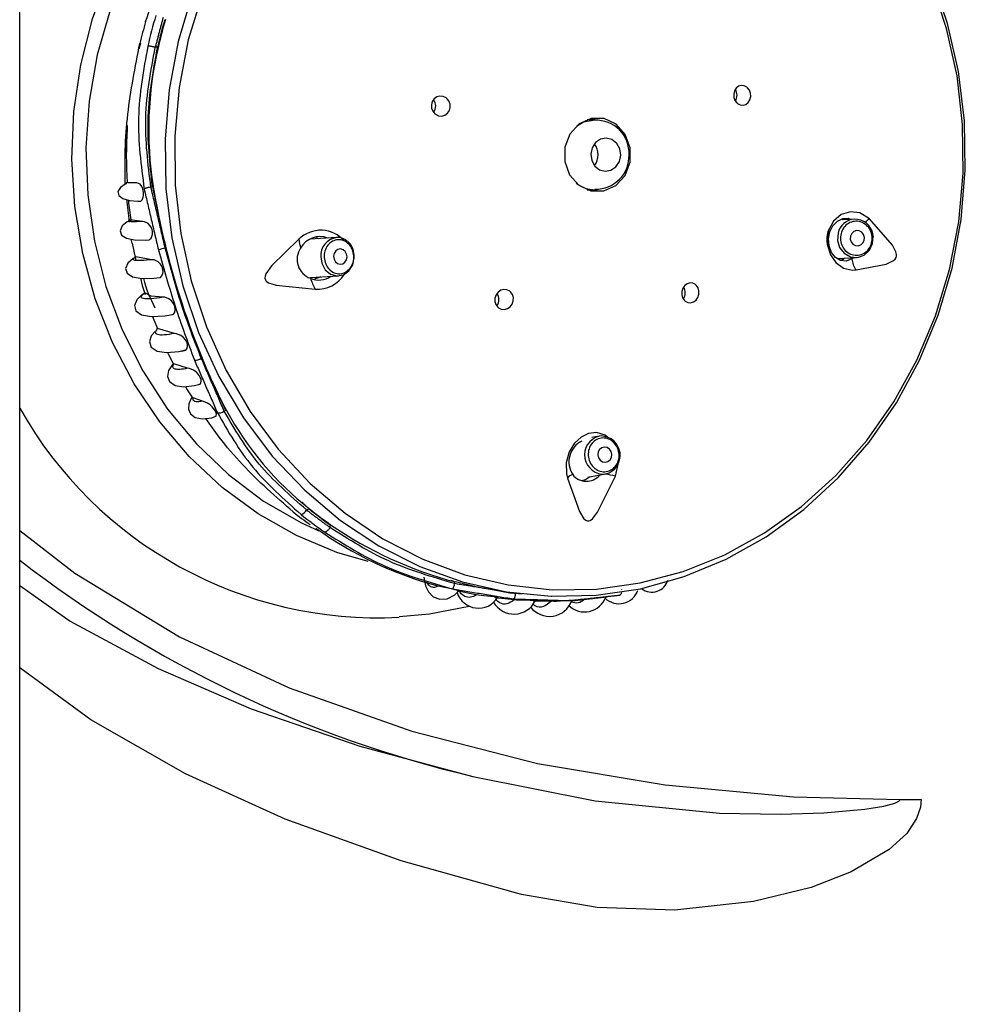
# Model space of a CAD drawing. Header units: millimetres. Extents: x 3811.49 to 3812.61, y 4795.07 to 4797.37.
# Tile 32 of 58: x 3811.7637 to 3811.8253, y 4796.3362 to 4796.4003. Entities that reach past the tile are written whole.
import ezdxf

# ---------------------------------------------------------------- set-up
doc = ezdxf.new("R2010")
doc.units = ezdxf.units.MM
doc.layers.add('SANINDUSA', color=3, linetype='Continuous')

msp = doc.modelspace()

# ---------------------------------------------------------------- linework, layer by layer
at = {"layer": 'SANINDUSA'}
for p, q in [((3811.76367109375, 4795.308547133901), (3811.76367109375, 4797.214547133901)), ((3811.771537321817, 4796.398811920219), (3811.771442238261, 4796.398431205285)), ((3811.772669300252, 4796.398609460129), (3811.772504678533, 4796.398543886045)), ((3811.800984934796, 4796.393916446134), (3811.801067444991, 4796.393900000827)), ((3811.77066732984, 4796.393441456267), (3811.770591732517, 4796.391546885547)), ((3811.801151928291, 4796.393826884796), (3811.800651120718, 4796.393826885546)), ((3811.771240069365, 4796.389724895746), (3811.770678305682, 4796.389726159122)), ((3811.772225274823, 4796.38943374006), (3811.772324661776, 4796.389473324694)), ((3811.800651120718, 4796.389266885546), (3811.801170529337, 4796.389266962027)), ((3811.771681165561, 4796.387198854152), (3811.770852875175, 4796.387292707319)), ((3811.817353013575, 4796.387303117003), (3811.817261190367, 4796.387354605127)), ((3811.818061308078, 4796.387345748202), (3811.81734779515, 4796.387302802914)), ((3811.818286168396, 4796.387336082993), (3811.818061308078, 4796.387345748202)), ((3811.784320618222, 4796.386144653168), (3811.78259254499, 4796.386052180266)), ((3811.782995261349, 4796.386141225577), (3811.783176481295, 4796.386083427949)), ((3811.772286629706, 4796.384703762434), (3811.771232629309, 4796.384890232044)), ((3811.77320466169, 4796.385482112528), (3811.773155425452, 4796.385471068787)), ((3811.785475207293, 4796.384986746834), (3811.78542963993, 4796.385265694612)), ((3811.816979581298, 4796.384776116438), (3811.818211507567, 4796.384850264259)), ((3811.782617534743, 4796.383549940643), (3811.784454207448, 4796.383648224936)), ((3811.783294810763, 4796.383586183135), (3811.782897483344, 4796.383426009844)), ((3811.772659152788, 4796.380212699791), (3811.772621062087, 4796.380238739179)), ((3811.77375311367, 4796.379895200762), (3811.772659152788, 4796.380212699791)), ((3811.774150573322, 4796.378743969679), (3811.774474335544, 4796.378820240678)), ((3811.774600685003, 4796.37762582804), (3811.773709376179, 4796.377926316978)), ((3811.775583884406, 4796.375481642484), (3811.774987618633, 4796.375705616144)), ((3811.777099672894, 4796.374877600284), (3811.777000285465, 4796.37483801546)), ((3811.80143255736, 4796.373199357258), (3811.80095439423, 4796.373111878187)), ((3811.801580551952, 4796.373215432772), (3811.80143255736, 4796.373199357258)), ((3811.80071115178, 4796.37052588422), (3811.801881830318, 4796.370740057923)), ((3811.782368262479, 4796.368393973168), (3811.782532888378, 4796.368459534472)), ((3811.783890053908, 4796.367443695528), (3811.783895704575, 4796.367250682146)), ((3811.792023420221, 4796.363593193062), (3811.792020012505, 4796.363709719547)), ((3811.792020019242, 4796.363709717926), (3811.792021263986, 4796.36371456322)), ((3811.76367109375, 4796.363462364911), (3811.766969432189, 4796.36115557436)), ((3811.792155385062, 4796.363152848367), (3811.79339647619, 4796.362887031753)), ((3811.802910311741, 4796.363199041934), (3811.802909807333, 4796.363202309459)), ((3811.794646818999, 4796.362691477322), (3811.795913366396, 4796.362559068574)), ((3811.797144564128, 4796.362466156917), (3811.798486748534, 4796.362471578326)), ((3811.801374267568, 4796.362668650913), (3811.801950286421, 4796.362734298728)), ((3811.768315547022, 4796.354705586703), (3811.76367109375, 4796.358114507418)), ((3811.821038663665, 4796.349526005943), (3811.822436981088, 4796.349526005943))]:
    msp.add_line(p, q, dxfattribs=at)
at = {"layer": 'SANINDUSA', "flags": 128}
for points in [[(3811.786375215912, 4796.365029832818), (3811.784333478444, 4796.365630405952), (3811.781703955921, 4796.3667244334), (3811.779204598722, 4796.368142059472), (3811.776867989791, 4796.369864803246), (3811.774724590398, 4796.371870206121), (3811.772802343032, 4796.374132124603), (3811.771126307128, 4796.376621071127), (3811.769718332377, 4796.379304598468), (3811.768596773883, 4796.382147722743), (3811.767776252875, 4796.38511337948), (3811.767267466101, 4796.388162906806), (3811.767077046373, 4796.391256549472), (3811.767207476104, 4796.394353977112), (3811.767657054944, 4796.39741481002), (3811.768419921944, 4796.400399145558), (3811.769486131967, 4796.40326807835), (3811.770841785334, 4796.405984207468), (3811.77246920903, 4796.408512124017), (3811.774347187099, 4796.410818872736), (3811.776451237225, 4796.41287438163), (3811.778753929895, 4796.414651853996), (3811.781225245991, 4796.416128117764), (3811.78381253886, 4796.417276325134)], [(3811.79836266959, 4796.362766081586), (3811.80123705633, 4796.362835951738), (3811.804137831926, 4796.363264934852), (3811.806976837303, 4796.364049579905), (3811.809718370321, 4796.365180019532), (3811.812327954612, 4796.366642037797), (3811.814772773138, 4796.368417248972), (3811.817022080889, 4796.370483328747), (3811.819047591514, 4796.37281429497), (3811.820823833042, 4796.375380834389), (3811.822328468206, 4796.378150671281), (3811.823542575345, 4796.38108897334), (3811.824450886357, 4796.384158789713), (3811.825041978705, 4796.387321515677), (3811.825308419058, 4796.39053737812), (3811.825246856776, 4796.393765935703), (3811.824858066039, 4796.396966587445), (3811.824146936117, 4796.400099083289), (3811.823122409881, 4796.403124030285), (3811.821797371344, 4796.406003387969), (3811.820188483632, 4796.408700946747), (3811.818315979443, 4796.411182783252), (3811.816203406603, 4796.41341768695), (3811.813877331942, 4796.415377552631)], [(3811.779699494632, 4796.41420159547), (3811.777923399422, 4796.412921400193), (3811.775768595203, 4796.410993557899), (3811.773831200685, 4796.408802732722), (3811.772137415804, 4796.406378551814), (3811.770710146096, 4796.403753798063), (3811.769568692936, 4796.400963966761), (3811.768728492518, 4796.398046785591), (3811.768200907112, 4796.395041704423), (3811.767993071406, 4796.391989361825), (3811.768107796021, 4796.388931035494), (3811.768543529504, 4796.385908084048), (3811.769294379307, 4796.382961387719), (3811.770350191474, 4796.38013079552), (3811.771696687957, 4796.377454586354), (3811.7733156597, 4796.37496895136), (3811.775185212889, 4796.372707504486), (3811.777280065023, 4796.370700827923), (3811.779571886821, 4796.368976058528), (3811.782029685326, 4796.367556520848), (3811.783176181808, 4796.367024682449)], [(3811.775576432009, 4796.402048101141), (3811.774661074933, 4796.399030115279), (3811.774057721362, 4796.395918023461), (3811.773773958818, 4796.392750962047), (3811.773813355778, 4796.389568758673), (3811.774175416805, 4796.386411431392), (3811.774855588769, 4796.383318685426), (3811.775845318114, 4796.380329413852), (3811.777132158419, 4796.377481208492), (3811.778699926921, 4796.374809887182), (3811.780528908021, 4796.372349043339), (3811.78259610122, 4796.370129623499), (3811.784875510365, 4796.368179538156), (3811.787338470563, 4796.366523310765), (3811.789954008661, 4796.365181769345), (3811.792689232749, 4796.364171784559), (3811.795509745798, 4796.363506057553), (3811.798380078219, 4796.363192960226), (3811.801264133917, 4796.363236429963), (3811.804125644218, 4796.363635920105), (3811.80692862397, 4796.364386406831), (3811.809637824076, 4796.365478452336), (3811.812219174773, 4796.366898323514), (3811.814640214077, 4796.368628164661), (3811.816870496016, 4796.370646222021), (3811.818881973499, 4796.372927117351), (3811.82064935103, 4796.37544216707), (3811.822150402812, 4796.378159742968), (3811.823366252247, 4796.381045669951), (3811.824281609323, 4796.384063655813), (3811.824884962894, 4796.387175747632), (3811.825168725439, 4796.390342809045), (3811.825129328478, 4796.39352501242), (3811.824767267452, 4796.3966823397), (3811.824087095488, 4796.399775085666), (3811.823097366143, 4796.402764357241)], [(3811.77490925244, 4796.402004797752), (3811.774000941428, 4796.398934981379), (3811.773409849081, 4796.395772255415), (3811.773143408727, 4796.392556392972), (3811.773204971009, 4796.389327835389), (3811.773593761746, 4796.386127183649), (3811.774304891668, 4796.382994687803), (3811.775329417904, 4796.379969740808), (3811.776654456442, 4796.377090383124), (3811.778263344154, 4796.374392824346), (3811.780135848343, 4796.371910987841), (3811.782248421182, 4796.369676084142), (3811.784574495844, 4796.367716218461), (3811.787084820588, 4796.366056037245), (3811.789747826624, 4796.364716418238), (3811.792530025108, 4796.363714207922), (3811.795396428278, 4796.363062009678), (3811.798310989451, 4796.362768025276), (3811.79836266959, 4796.362766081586)], [(3811.771875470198, 4796.400214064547), (3811.771874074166, 4796.40021815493), (3811.771875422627, 4796.400222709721), (3811.771880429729, 4796.400226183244)], [(3811.810461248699, 4796.394879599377), (3811.810633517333, 4796.394789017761), (3811.810820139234, 4796.394769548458), (3811.811001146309, 4796.394823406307), (3811.811155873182, 4796.39494533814), (3811.811265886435, 4796.395121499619), (3811.811318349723, 4796.395330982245), (3811.811307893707, 4796.395549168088), (3811.811236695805, 4796.395751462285), (3811.811113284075, 4796.395916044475), (3811.811067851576, 4796.395955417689), (3811.810895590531, 4796.396045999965), (3811.810708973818, 4796.396065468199), (3811.810527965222, 4796.396011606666), (3811.810373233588, 4796.395889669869), (3811.810263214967, 4796.395713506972), (3811.810210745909, 4796.395504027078), (3811.810221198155, 4796.395285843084), (3811.810292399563, 4796.39508354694), (3811.810415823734, 4796.394918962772), (3811.810461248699, 4796.394879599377)], [(3811.790781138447, 4796.394180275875), (3811.790973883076, 4796.394089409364), (3811.791183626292, 4796.394070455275), (3811.791386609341, 4796.39412571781), (3811.791558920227, 4796.394248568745), (3811.79168091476, 4796.394424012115), (3811.791739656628, 4796.39463146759), (3811.791729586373, 4796.394847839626), (3811.791652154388, 4796.395049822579), (3811.791515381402, 4796.395215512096), (3811.79146350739, 4796.395256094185), (3811.791270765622, 4796.395346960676), (3811.791061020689, 4796.395365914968), (3811.790858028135, 4796.39531065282), (3811.790685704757, 4796.395187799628), (3811.790563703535, 4796.395012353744), (3811.790504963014, 4796.394804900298), (3811.790515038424, 4796.394588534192), (3811.790592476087, 4796.39438655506), (3811.790729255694, 4796.394220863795), (3811.790781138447, 4796.394180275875)], [(3811.802551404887, 4796.393533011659), (3811.801769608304, 4796.393897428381), (3811.800920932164, 4796.393903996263), (3811.800134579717, 4796.393551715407), (3811.799530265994, 4796.392894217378), (3811.799199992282, 4796.392031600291), (3811.799194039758, 4796.391095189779), (3811.799513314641, 4796.390227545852), (3811.800109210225, 4796.389560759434), (3811.800891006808, 4796.389196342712), (3811.801739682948, 4796.389189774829), (3811.802526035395, 4796.389542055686), (3811.803130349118, 4796.390199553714), (3811.803460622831, 4796.391062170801), (3811.803466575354, 4796.391998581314), (3811.803147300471, 4796.392866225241), (3811.802551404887, 4796.393533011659)], [(3811.799959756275, 4796.393407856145), (3811.800431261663, 4796.39368304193), (3811.801151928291, 4796.393826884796)], [(3811.802212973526, 4796.390535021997), (3811.802537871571, 4796.390756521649), (3811.802761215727, 4796.39109834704), (3811.802849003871, 4796.391508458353), (3811.802787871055, 4796.391924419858), (3811.802587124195, 4796.392282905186), (3811.802277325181, 4796.392529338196), (3811.801905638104, 4796.392626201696), (3811.801528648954, 4796.392558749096), (3811.801203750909, 4796.392337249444), (3811.800980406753, 4796.391995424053), (3811.800892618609, 4796.391585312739), (3811.800953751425, 4796.391169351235), (3811.801154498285, 4796.390810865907), (3811.801464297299, 4796.390564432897), (3811.801835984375, 4796.390467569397), (3811.802212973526, 4796.390535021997)], [(3811.770602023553, 4796.389653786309), (3811.770540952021, 4796.389632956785), (3811.770233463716, 4796.389420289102), (3811.770074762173, 4796.389150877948), (3811.770126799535, 4796.38888812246), (3811.770388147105, 4796.388687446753), (3811.77081811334, 4796.388567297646), (3811.77137438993, 4796.388518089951), (3811.771535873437, 4796.388519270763)], [(3811.770704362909, 4796.389750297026), (3811.770612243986, 4796.389695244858), (3811.77060141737, 4796.389654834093)], [(3811.771535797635, 4796.388517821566), (3811.771556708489, 4796.388523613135), (3811.771645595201, 4796.388617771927), (3811.77171883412, 4796.388783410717), (3811.771743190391, 4796.388916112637), (3811.771745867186, 4796.389072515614), (3811.77172747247, 4796.389210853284), (3811.771694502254, 4796.389331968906), (3811.771628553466, 4796.389477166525), (3811.771514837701, 4796.389619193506), (3811.771312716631, 4796.389717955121), (3811.771240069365, 4796.389724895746), (3811.771240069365, 4796.389724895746)], [(3811.801302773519, 4796.389261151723), (3811.801048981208, 4796.389189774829), (3811.800984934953, 4796.389177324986)], [(3811.770754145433, 4796.388585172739), (3811.770764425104, 4796.388397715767), (3811.770929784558, 4796.387147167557)], [(3811.819059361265, 4796.3873587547), (3811.818426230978, 4796.387762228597), (3811.81781840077, 4796.387833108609), (3811.817221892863, 4796.387643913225), (3811.816724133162, 4796.387223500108), (3811.816408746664, 4796.386660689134), (3811.816298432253, 4796.386094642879), (3811.816338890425, 4796.385557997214), (3811.81652285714, 4796.385016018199), (3811.816870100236, 4796.384518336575), (3811.817365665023, 4796.384161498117), (3811.817955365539, 4796.38402359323), (3811.818187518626, 4796.384037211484)], [(3811.770790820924, 4796.38722334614), (3811.770680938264, 4796.387173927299), (3811.7703572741, 4796.386905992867), (3811.770214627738, 4796.38659595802), (3811.770308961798, 4796.386311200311), (3811.770637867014, 4796.386107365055), (3811.771163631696, 4796.386002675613), (3811.771847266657, 4796.385988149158), (3811.772101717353, 4796.386006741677)], [(3811.770852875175, 4796.387292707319), (3811.770789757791, 4796.387257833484), (3811.77078728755, 4796.387228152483)], [(3811.772101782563, 4796.386003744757), (3811.77213291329, 4796.386011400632), (3811.772234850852, 4796.386108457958), (3811.772313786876, 4796.3862816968), (3811.772332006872, 4796.386401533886), (3811.772327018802, 4796.386543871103), (3811.772300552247, 4796.38667123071), (3811.772260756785, 4796.386780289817), (3811.772183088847, 4796.38691814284), (3811.772047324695, 4796.387064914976), (3811.771805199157, 4796.38718350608), (3811.771681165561, 4796.387198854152), (3811.771681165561, 4796.387198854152)], [(3811.817917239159, 4796.384751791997), (3811.817552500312, 4796.384620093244), (3811.81718062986, 4796.384657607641), (3811.816845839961, 4796.38485495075), (3811.816587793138, 4796.385178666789), (3811.816425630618, 4796.385603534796), (3811.816386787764, 4796.386066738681), (3811.816474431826, 4796.386519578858), (3811.816678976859, 4796.386917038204), (3811.816972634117, 4796.387214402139), (3811.817316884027, 4796.387381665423), (3811.817678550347, 4796.387404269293), (3811.817862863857, 4796.387333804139)], [(3811.818187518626, 4796.384037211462), (3811.820153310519, 4796.384424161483), (3811.820621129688, 4796.384643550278), (3811.82073035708, 4796.38474431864), (3811.820793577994, 4796.384844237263), (3811.820823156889, 4796.384944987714), (3811.820826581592, 4796.385050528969), (3811.820789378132, 4796.385221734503), (3811.820555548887, 4796.385659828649), (3811.819059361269, 4796.387358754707)], [(3811.817010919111, 4796.38644471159), (3811.816975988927, 4796.385958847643), (3811.817117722, 4796.385494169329), (3811.817414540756, 4796.385121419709), (3811.817821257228, 4796.384897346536), (3811.818275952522, 4796.384856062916), (3811.818709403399, 4796.385003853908), (3811.819055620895, 4796.385318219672), (3811.819261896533, 4796.385751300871), (3811.819296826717, 4796.386237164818), (3811.81928384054, 4796.386325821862)], [(3811.81871936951, 4796.385967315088), (3811.818733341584, 4796.386161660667), (3811.818676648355, 4796.386347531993), (3811.818557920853, 4796.386496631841), (3811.818395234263, 4796.38658626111), (3811.818213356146, 4796.386602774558), (3811.818039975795, 4796.386543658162), (3811.817901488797, 4796.386417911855), (3811.817818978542, 4796.386244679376), (3811.817805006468, 4796.386050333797), (3811.817861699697, 4796.385864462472), (3811.817980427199, 4796.385715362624), (3811.818143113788, 4796.385625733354), (3811.818324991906, 4796.385609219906), (3811.818498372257, 4796.385668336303), (3811.818636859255, 4796.385794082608), (3811.81871936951, 4796.385967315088)], [(3811.771012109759, 4796.385784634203), (3811.771126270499, 4796.385143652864), (3811.771247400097, 4796.384662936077)], [(3811.781864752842, 4796.386034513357), (3811.78007735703, 4796.384302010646), (3811.779719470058, 4796.383786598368), (3811.779665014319, 4796.383627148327), (3811.779658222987, 4796.383502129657), (3811.779687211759, 4796.383401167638), (3811.779746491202, 4796.383315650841), (3811.779887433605, 4796.383208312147), (3811.780392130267, 4796.383034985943), (3811.782928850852, 4796.382781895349)], [(3811.771232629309, 4796.384890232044), (3811.771194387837, 4796.384871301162), (3811.771195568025, 4796.384861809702)], [(3811.783295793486, 4796.384885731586), (3811.783365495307, 4796.38447327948), (3811.783590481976, 4796.384055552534), (3811.783936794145, 4796.383765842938), (3811.784351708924, 4796.383648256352), (3811.784772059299, 4796.383720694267), (3811.785133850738, 4796.383972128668), (3811.785382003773, 4796.384364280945), (3811.785478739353, 4796.384837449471), (3811.785475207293, 4796.384986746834)], [(3811.784160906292, 4796.384736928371), (3811.784250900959, 4796.384569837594), (3811.784389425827, 4796.384453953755), (3811.784555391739, 4796.384406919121), (3811.784723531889, 4796.384435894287), (3811.784868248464, 4796.384536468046), (3811.784967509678, 4796.384693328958), (3811.78500620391, 4796.384882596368), (3811.784978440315, 4796.38507545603), (3811.784888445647, 4796.385242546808), (3811.78474992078, 4796.385358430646), (3811.784583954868, 4796.38540546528), (3811.784415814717, 4796.385376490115), (3811.784271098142, 4796.385275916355), (3811.784171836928, 4796.385119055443), (3811.784133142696, 4796.384929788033), (3811.784160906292, 4796.384736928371)], [(3811.771202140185, 4796.384854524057), (3811.77106392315, 4796.384778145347), (3811.770729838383, 4796.384475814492), (3811.770575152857, 4796.384139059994), (3811.770667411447, 4796.383824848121), (3811.771027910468, 4796.383594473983), (3811.771629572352, 4796.383483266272), (3811.772425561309, 4796.383494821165), (3811.772810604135, 4796.383544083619)], [(3811.772810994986, 4796.383539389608), (3811.772854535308, 4796.383551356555), (3811.772943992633, 4796.383643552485), (3811.773009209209, 4796.383795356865), (3811.773023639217, 4796.383913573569), (3811.773011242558, 4796.384056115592), (3811.772975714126, 4796.384183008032), (3811.772927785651, 4796.384288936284), (3811.772839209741, 4796.384422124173), (3811.772689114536, 4796.384565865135), (3811.772430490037, 4796.384685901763), (3811.772286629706, 4796.384703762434), (3811.772286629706, 4796.384703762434)], [(3811.817151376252, 4796.384674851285), (3811.817369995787, 4796.38474788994), (3811.817435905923, 4796.384803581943)], [(3811.818028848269, 4796.384839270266), (3811.818004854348, 4796.384812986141), (3811.817917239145, 4796.384751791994)], [(3811.771540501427, 4796.383499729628), (3811.771661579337, 4796.383019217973), (3811.771855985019, 4796.382436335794)], [(3811.807044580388, 4796.382007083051), (3811.807214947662, 4796.381916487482), (3811.807405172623, 4796.381897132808), (3811.807592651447, 4796.381951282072), (3811.807755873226, 4796.38207177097), (3811.807877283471, 4796.382244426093), (3811.807944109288, 4796.382450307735), (3811.807948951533, 4796.382667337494), (3811.807890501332, 4796.382871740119), (3811.807774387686, 4796.383040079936), (3811.807726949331, 4796.383082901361), (3811.807556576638, 4796.383173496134), (3811.807366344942, 4796.383192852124), (3811.807178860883, 4796.383138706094), (3811.80701563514, 4796.383018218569), (3811.806894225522, 4796.382845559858), (3811.806827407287, 4796.382639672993), (3811.806822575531, 4796.382422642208), (3811.806881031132, 4796.382218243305), (3811.806997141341, 4796.382049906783), (3811.807044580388, 4796.382007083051)], [(3811.771807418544, 4796.382534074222), (3811.771646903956, 4796.382426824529), (3811.771308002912, 4796.382082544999), (3811.771145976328, 4796.381712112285), (3811.771235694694, 4796.381367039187), (3811.771616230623, 4796.381113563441), (3811.772269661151, 4796.381002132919), (3811.773140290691, 4796.381048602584), (3811.773637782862, 4796.381142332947)], [(3811.773033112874, 4796.382261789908), (3811.772249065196, 4796.382338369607), (3811.771825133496, 4796.382547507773)], [(3811.795610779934, 4796.382650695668), (3811.795430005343, 4796.382740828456), (3811.795229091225, 4796.382760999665), (3811.795029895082, 4796.382709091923), (3811.794853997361, 4796.382590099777), (3811.79472157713, 4796.382416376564), (3811.794648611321, 4796.382207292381), (3811.79464409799, 4796.381987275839), (3811.794708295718, 4796.381782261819), (3811.794832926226, 4796.381615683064), (3811.79488158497, 4796.381574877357), (3811.795062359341, 4796.381484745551), (3811.795263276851, 4796.381464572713), (3811.79546248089, 4796.381516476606), (3811.795638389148, 4796.381635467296), (3811.795770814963, 4796.381809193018), (3811.795843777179, 4796.38201827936), (3811.795848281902, 4796.382238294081), (3811.795784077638, 4796.382443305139), (3811.79565944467, 4796.382609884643), (3811.795610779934, 4796.382650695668)], [(3811.773638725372, 4796.381136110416), (3811.773687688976, 4796.381151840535), (3811.773761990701, 4796.381243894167), (3811.773808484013, 4796.381387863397), (3811.773811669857, 4796.381508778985), (3811.773784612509, 4796.381651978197), (3811.773736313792, 4796.381776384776), (3811.773675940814, 4796.381882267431), (3811.773569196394, 4796.382014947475), (3811.773397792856, 4796.382152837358), (3811.7731224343, 4796.38225463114), (3811.773033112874, 4796.382261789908), (3811.773033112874, 4796.382261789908)], [(3811.772333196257, 4796.381005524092), (3811.772405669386, 4796.38078822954), (3811.772649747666, 4796.380214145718)], [(3811.77249570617, 4796.380028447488), (3811.772234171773, 4796.379744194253), (3811.772126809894, 4796.379356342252), (3811.772246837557, 4796.379004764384), (3811.772624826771, 4796.378754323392), (3811.773242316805, 4796.378654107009), (3811.774048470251, 4796.378719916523), (3811.774150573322, 4796.378743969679)], [(3811.774236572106, 4796.378742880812), (3811.774498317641, 4796.378811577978), (3811.774573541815, 4796.378898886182), (3811.774615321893, 4796.379042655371), (3811.774611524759, 4796.37915431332), (3811.77457718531, 4796.379288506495), (3811.774522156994, 4796.37940754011), (3811.774457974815, 4796.37950659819), (3811.774348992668, 4796.379630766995), (3811.774176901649, 4796.379764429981), (3811.773899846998, 4796.379876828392), (3811.77375311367, 4796.379895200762)], [(3811.773310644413, 4796.378659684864), (3811.773366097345, 4796.378529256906), (3811.773680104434, 4796.377934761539)], [(3811.773684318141, 4796.37794076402), (3811.773362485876, 4796.377482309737), (3811.773303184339, 4796.377100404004), (3811.773439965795, 4796.376758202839), (3811.773797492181, 4796.376517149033), (3811.774357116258, 4796.376425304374), (3811.775069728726, 4796.376499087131), (3811.77541906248, 4796.376597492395)], [(3811.775421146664, 4796.376581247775), (3811.775483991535, 4796.376653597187), (3811.77551084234, 4796.376806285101), (3811.775492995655, 4796.37691213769), (3811.775445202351, 4796.377037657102), (3811.77538047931, 4796.377149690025), (3811.775307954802, 4796.377245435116), (3811.775188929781, 4796.377366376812), (3811.77500902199, 4796.37749583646), (3811.774730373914, 4796.37760578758), (3811.774600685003, 4796.37762582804), (3811.774600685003, 4796.37762582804)], [(3811.774471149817, 4796.376437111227), (3811.77454923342, 4796.376289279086), (3811.774933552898, 4796.375693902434)], [(3811.774901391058, 4796.375732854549), (3811.774847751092, 4796.375657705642), (3811.774701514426, 4796.375318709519), (3811.774670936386, 4796.374967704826), (3811.774802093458, 4796.374649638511), (3811.775117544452, 4796.37442319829), (3811.77559774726, 4796.374337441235), (3811.776189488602, 4796.374409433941), (3811.776453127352, 4796.374497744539)], [(3811.774987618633, 4796.375705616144), (3811.774897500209, 4796.375752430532), (3811.774900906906, 4796.375733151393)], [(3811.776455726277, 4796.374486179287), (3811.776488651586, 4796.374532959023), (3811.776489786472, 4796.374664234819), (3811.776455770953, 4796.374771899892), (3811.77638933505, 4796.374900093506), (3811.776309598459, 4796.375014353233), (3811.776222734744, 4796.375115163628), (3811.77609178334, 4796.37523763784), (3811.775913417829, 4796.375361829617), (3811.775662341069, 4796.375464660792), (3811.775583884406, 4796.375481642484), (3811.775583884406, 4796.375481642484)], [(3811.801981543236, 4796.373132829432), (3811.801837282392, 4796.373262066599), (3811.801267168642, 4796.373438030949), (3811.800742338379, 4796.373374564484), (3811.800278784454, 4796.373145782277), (3811.799844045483, 4796.372748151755), (3811.799486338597, 4796.372175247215), (3811.799287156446, 4796.371476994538), (3811.799302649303, 4796.370742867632), (3811.799368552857, 4796.370476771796)], [(3811.801845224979, 4796.371500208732), (3811.802016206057, 4796.371544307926), (3811.802156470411, 4796.371657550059), (3811.802244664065, 4796.371822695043), (3811.802267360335, 4796.372014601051), (3811.802221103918, 4796.372204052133), (3811.802112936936, 4796.37236220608), (3811.801959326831, 4796.372464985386), (3811.801783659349, 4796.372496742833), (3811.801612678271, 4796.37245264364), (3811.801472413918, 4796.372339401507), (3811.801384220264, 4796.372174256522), (3811.801361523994, 4796.371982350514), (3811.80140778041, 4796.371792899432), (3811.801515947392, 4796.371634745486), (3811.801669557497, 4796.37153196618), (3811.801845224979, 4796.371500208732)], [(3811.802500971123, 4796.370588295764), (3811.802709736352, 4796.371463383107), (3811.802705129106, 4796.371506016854)], [(3811.799368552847, 4796.370476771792), (3811.800155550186, 4796.368299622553), (3811.800452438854, 4796.367820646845), (3811.800565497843, 4796.3677256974), (3811.800667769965, 4796.367685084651), (3811.800763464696, 4796.367684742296), (3811.800857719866, 4796.367717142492), (3811.801001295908, 4796.36782048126), (3811.801338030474, 4796.36824888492), (3811.80250097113, 4796.370588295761)], [(3811.800336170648, 4796.370321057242), (3811.800548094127, 4796.370375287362), (3811.800804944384, 4796.370543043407)], [(3811.76367109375, 4796.36705922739), (3811.76727623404, 4796.364274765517), (3811.774078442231, 4796.360129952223), (3811.781242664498, 4796.356793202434), (3811.789228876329, 4796.35397245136), (3811.797423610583, 4796.35187995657), (3811.805745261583, 4796.350471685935), (3811.81411222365, 4796.349703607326), (3811.821038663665, 4796.349526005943)], [(3811.790007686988, 4796.364015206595), (3811.790114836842, 4796.363442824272), (3811.790320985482, 4796.363048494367), (3811.790631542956, 4796.36273897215), (3811.791046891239, 4796.362574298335), (3811.791535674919, 4796.362609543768), (3811.792036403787, 4796.362866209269), (3811.79228579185, 4796.363117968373)], [(3811.794698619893, 4796.363135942), (3811.793397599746, 4796.363383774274), (3811.792074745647, 4796.363702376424)], [(3811.792300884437, 4796.363103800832), (3811.792302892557, 4796.363104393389), (3811.792248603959, 4796.363132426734), (3811.792167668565, 4796.363159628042), (3811.792044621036, 4796.363194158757), (3811.791913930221, 4796.363226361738), (3811.79178167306, 4796.363256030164), (3811.791594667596, 4796.363294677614), (3811.791357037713, 4796.363340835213), (3811.791048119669, 4796.363404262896), (3811.790955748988, 4796.363427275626), (3811.790955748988, 4796.363427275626)], [(3811.794704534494, 4796.363167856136), (3811.795625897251, 4796.362997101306), (3811.79641641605, 4796.362933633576)], [(3811.794832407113, 4796.362662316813), (3811.794835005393, 4796.362663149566), (3811.794783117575, 4796.362688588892), (3811.794710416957, 4796.362706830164), (3811.794597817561, 4796.362727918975), (3811.794475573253, 4796.362746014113), (3811.794354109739, 4796.362760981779), (3811.79417336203, 4796.362779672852), (3811.793926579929, 4796.362801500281), (3811.793584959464, 4796.362834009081), (3811.793437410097, 4796.362854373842), (3811.793437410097, 4796.362854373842)], [(3811.797297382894, 4796.362459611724), (3811.797300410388, 4796.362460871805), (3811.797255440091, 4796.362476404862), (3811.797185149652, 4796.36248685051), (3811.797072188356, 4796.362497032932), (3811.796948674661, 4796.36250376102), (3811.796828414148, 4796.362507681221), (3811.796650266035, 4796.362510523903), (3811.796404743, 4796.362511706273), (3811.796063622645, 4796.362516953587), (3811.795901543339, 4796.362526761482), (3811.795901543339, 4796.362526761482)], [(3811.79968338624, 4796.362479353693), (3811.79968595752, 4796.362480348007), (3811.799638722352, 4796.362484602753), (3811.799563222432, 4796.36248555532), (3811.799465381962, 4796.362483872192), (3811.799417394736, 4796.362482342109), (3811.799276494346, 4796.362476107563), (3811.799133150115, 4796.362468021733), (3811.798928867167, 4796.362455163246), (3811.798652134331, 4796.362439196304), (3811.798486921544, 4796.362437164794)], [(3811.799643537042, 4796.362476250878), (3811.799687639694, 4796.362476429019), (3811.801374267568, 4796.362668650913)], [(3811.788395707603, 4796.361441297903), (3811.790374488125, 4796.361614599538), (3811.792958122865, 4796.362113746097)], [(3811.766969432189, 4796.36115557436), (3811.772687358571, 4796.358064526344), (3811.778767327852, 4796.355437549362)], [(3811.778767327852, 4796.355437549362), (3811.785836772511, 4796.353005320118), (3811.793203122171, 4796.35103063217)], [(3811.780970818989, 4796.348246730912), (3811.774474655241, 4796.351204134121), (3811.768315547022, 4796.354705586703)], [(3811.793203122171, 4796.35103063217), (3811.801181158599, 4796.349427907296), (3811.809281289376, 4796.348643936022), (3811.813283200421, 4796.348567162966), (3811.816081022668, 4796.348654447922), (3811.8187542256, 4796.348886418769), (3811.819992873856, 4796.349084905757), (3811.82070555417, 4796.34927664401), (3811.820982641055, 4796.349424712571), (3811.821013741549, 4796.349458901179), (3811.821035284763, 4796.349502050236), (3811.821038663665, 4796.349526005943)], [(3811.822436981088, 4796.349526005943), (3811.82238744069, 4796.349020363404), (3811.822137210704, 4796.34828245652), (3811.821487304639, 4796.347317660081), (3811.820348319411, 4796.346272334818), (3811.817868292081, 4796.344815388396), (3811.815253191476, 4796.343799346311), (3811.811491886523, 4796.342865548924), (3811.806383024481, 4796.342310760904), (3811.801314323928, 4796.342481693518), (3811.79637352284, 4796.343336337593)], [(3811.79637352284, 4796.343336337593), (3811.788538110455, 4796.345526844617), (3811.780970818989, 4796.348246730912)]]:
    msp.add_lwpolyline(points, dxfattribs=at)
at = {"layer": 'SANINDUSA'}
for centre, radius, start, end in [((3811.802621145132, 4796.391658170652), 0.03138322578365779, 163.4231750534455, 167.1622328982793), ((3811.802698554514, 4796.39165626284), 0.03082374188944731, 163.6223518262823, 166.9630561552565), ((3811.80275669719, 4796.39165630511), 0.03083564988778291, 163.6223518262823, 166.9630561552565), ((3811.80161386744, 4796.391656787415), 0.03094368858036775, 163.9226287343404, 166.6627792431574), ((3811.795561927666, 4796.393182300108), 0.02348248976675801, 166.6304209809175, 189.0888129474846), ((3811.809728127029, 4796.395417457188), 0.0007026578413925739, 328.0528118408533, 32.64071184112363), ((3811.790088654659, 4796.394718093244), 0.0007000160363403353, 324.4021811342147, 36.53391954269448), ((3811.801245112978, 4796.391647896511), 0.002145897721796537, 357.3019956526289, 92.43500154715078), ((3811.799995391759, 4796.39154688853), 0.02937356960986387, 176.7571288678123, 183.5537740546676), ((3811.800214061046, 4796.391546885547), 0.001161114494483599, 322.3207922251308, 37.67920777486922), ((3811.801222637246, 4796.391469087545), 0.002167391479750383, 268.5705951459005, 2.057060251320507), ((3811.822048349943, 4796.397725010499), 0.05035486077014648, 189.4321471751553, 194.0858960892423), ((3811.801161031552, 4796.391199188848), 0.001932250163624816, 231.0613102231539, 270.2816328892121), ((3811.818148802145, 4796.386180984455), 0.001168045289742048, 94.2958442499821, 166.9509552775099), ((3811.818108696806, 4796.386134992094), 0.001207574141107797, 1.613389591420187, 81.3195632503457), ((3811.820125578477, 4796.385695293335), 0.001975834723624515, 122.6583694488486, 132.8201456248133), ((3811.783296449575, 4796.384588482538), 0.002034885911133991, 40.69950137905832, 134.7146095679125), ((3811.783245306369, 4796.384763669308), 0.001444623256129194, 69.24136699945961, 151.295678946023), ((3811.818009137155, 4796.386019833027), 0.001727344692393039, 156.442610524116, 194.458631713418), ((3811.786156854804, 4796.386578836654), 0.004326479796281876, 187.2276534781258, 195.0213105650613), ((3811.78448522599, 4796.384964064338), 0.001192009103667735, 97.93749460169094, 183.7679013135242), ((3811.78439502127, 4796.385262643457), 0.000889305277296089, 49.7408722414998, 120.7712986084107), ((3811.784479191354, 4796.385113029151), 0.000962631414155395, 9.12516943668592, 59.36401847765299), ((3811.774750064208, 4796.378974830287), 0.006689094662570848, 103.7917610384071, 107.7476337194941), ((3811.823575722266, 4796.397966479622), 0.05189525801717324, 193.9340674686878, 202.2970867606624), ((3811.783059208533, 4796.384724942), 0.001305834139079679, 145.8754439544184, 250.3557289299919), ((3811.819485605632, 4796.384936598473), 0.001579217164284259, 186.7203862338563, 214.7163740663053), ((3811.783177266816, 4796.384767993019), 0.001389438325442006, 246.3643324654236, 304.4277589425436), ((3811.78305679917, 4796.384901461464), 0.002123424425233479, 266.5455130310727, 327.5090382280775), ((3811.792042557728, 4796.387149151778), 0.01010606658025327, 201.1965931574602, 205.6035776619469), ((3811.794211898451, 4796.382113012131), 0.0007006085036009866, 323.5446146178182, 34.02646727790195), ((3811.806349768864, 4796.382545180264), 0.0007022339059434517, 325.8839462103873, 31.7071360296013), ((3811.775089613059, 4796.378969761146), 0.0008076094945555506, 267.9669983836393, 301.2246819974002), ((3811.81188445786, 4796.393169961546), 0.03925831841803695, 202.2940140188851, 207.7790570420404), ((3811.787023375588, 4796.38815073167), 0.02678109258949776, 209.3117405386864, 272.9468563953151), ((3811.776664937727, 4796.375244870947), 0.0005272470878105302, 257.9369687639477, 309.4968099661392), ((3811.795595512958, 4796.384966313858), 0.02102587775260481, 208.6878603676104, 231.7663808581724), ((3811.800990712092, 4796.371525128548), 0.001519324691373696, 116.1504625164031, 212.92238737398), ((3811.801742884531, 4796.371985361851), 0.001253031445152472, 104.3391524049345, 276.3664906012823), ((3811.801551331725, 4796.371955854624), 0.001259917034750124, 285.2076333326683, 88.67106663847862), ((3811.799829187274, 4796.370140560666), 0.0005702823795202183, 101.5114557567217, 143.8747755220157), ((3811.80061069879, 4796.371393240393), 0.001132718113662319, 217.7755276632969, 320.0864846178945), ((3811.800927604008, 4796.364975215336), 0.005829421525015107, 74.3416200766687, 80.9840093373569), ((3811.797611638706, 4796.388648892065), 0.02598147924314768, 231.6457202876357, 234.7245420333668), ((3811.781874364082, 4796.368639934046), 0.0005517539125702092, 284.1385598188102, 333.5267440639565), ((3811.798712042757, 4796.3886604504), 0.02588130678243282, 231.3083466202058, 235.0619157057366), ((3811.798768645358, 4796.388659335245), 0.02589130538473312, 231.3083466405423, 235.0619157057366), ((3811.798562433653, 4796.38860831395), 0.02635150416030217, 231.0845684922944, 235.2856938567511), ((3811.797192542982, 4796.386974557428), 0.02434397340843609, 234.2598545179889, 255.0860027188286), ((3811.798626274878, 4796.388710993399), 0.02585253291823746, 235.3861451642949, 255.320062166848), ((3811.810992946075, 4796.426273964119), 0.07731776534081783, 232.2625760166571, 256.6977976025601), ((3811.80487398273, 4796.364123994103), 0.00108665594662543, 233.0018731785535, 343.8348286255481), ((3811.791170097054, 4796.363711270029), 0.0008614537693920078, 327.3635350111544, 352.1218329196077), ((3811.80272424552, 4796.363608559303), 0.001324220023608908, 227.22896384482, 339.8016810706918), ((3811.793577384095, 4796.363454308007), 0.001460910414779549, 197.4908010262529, 327.8643889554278), ((3811.795895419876, 4796.363148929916), 0.001539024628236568, 209.4437920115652, 333.9612601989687), ((3811.798204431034, 4796.363005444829), 0.001548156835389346, 216.9368305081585, 340.5780031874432), ((3811.800494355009, 4796.363213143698), 0.00146557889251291, 225.2725843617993, 340.2330761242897), ((3811.802699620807, 4796.363040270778), 0.0002113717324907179, 290.8703964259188, 359.6090651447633)]:
    msp.add_arc(centre, radius, start, end, dxfattribs=at)
for points, knots in [([(3811.77188042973, 4796.400226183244), (3811.772363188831, 4796.40169081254), (3811.773087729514, 4796.403888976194), (3811.774368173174, 4796.406507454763), (3811.775079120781, 4796.407652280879), (3811.775434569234, 4796.408224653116)], [0, 0, 0, 0, 0.4996017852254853, 0.7498187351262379, 1, 1, 1, 1]), ([(3811.770550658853, 4796.389617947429), (3811.770541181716, 4796.390363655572), (3811.770522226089, 4796.391855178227), (3811.77074285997, 4796.394955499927), (3811.771200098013, 4796.397259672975), (3811.771504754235, 4796.398794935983)], [0, 0, 0, 0, 0.2501812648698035, 0.5003982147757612, 1, 1, 1, 1]), ([(3811.772022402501, 4796.398631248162), (3811.771740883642, 4796.397070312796), (3811.77117797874, 4796.393949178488), (3811.771583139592, 4796.390854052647), (3811.77178567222, 4796.38930685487)], [0, 0, 0, 0, 0.5001179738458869, 1, 1, 1, 1]), ([(3811.771504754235, 4796.398794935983), (3811.771501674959, 4796.398792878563), (3811.771495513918, 4796.398788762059), (3811.771505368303, 4796.398778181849), (3811.771527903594, 4796.398765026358), (3811.771554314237, 4796.398754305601), (3811.771567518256, 4796.39874894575)], [0, 0, 0, 0, 0.2498227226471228, 0.4998473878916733, 0.7499483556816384, 1, 1, 1, 1]), ([(3811.772225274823, 4796.38943374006), (3811.772035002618, 4796.390947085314), (3811.771654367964, 4796.39397449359), (3811.77222119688, 4796.397020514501), (3811.772504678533, 4796.398543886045)], [0, 0, 0, 0, 0.4998814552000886, 1, 1, 1, 1]), ([(3811.772504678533, 4796.398543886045), (3811.772481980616, 4796.398549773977), (3811.772436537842, 4796.398561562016), (3811.77236295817, 4796.398578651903), (3811.772289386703, 4796.398594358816), (3811.77221850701, 4796.398607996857), (3811.772153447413, 4796.39861899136), (3811.772097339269, 4796.398626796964), (3811.772051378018, 4796.39863139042), (3811.772032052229, 4796.398631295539), (3811.772022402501, 4796.398631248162)], [0, 0, 0, 0, 0.1248247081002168, 0.2499075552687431, 0.3750064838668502, 0.5000076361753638, 0.624998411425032, 0.7501066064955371, 0.875223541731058, 1, 1, 1, 1]), ([(3811.772324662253, 4796.389473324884), (3811.772158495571, 4796.3909912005), (3811.77182611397, 4796.394027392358), (3811.772388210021, 4796.39708195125), (3811.772669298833, 4796.398609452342)], [0, 0, 0, 0, 0.4999274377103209, 1, 1, 1, 1]), ([(3811.771240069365, 4796.389724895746), (3811.77113075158, 4796.389722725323), (3811.770913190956, 4796.389718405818), (3811.770721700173, 4796.389721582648), (3811.770635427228, 4796.389731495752), (3811.770681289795, 4796.389744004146), (3811.770704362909, 4796.389750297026)], [0, 0, 0, 0, 0.2507447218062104, 0.4990238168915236, 0.7479626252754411, 1, 1, 1, 1]), ([(3811.772225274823, 4796.38943374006), (3811.772186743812, 4796.389428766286), (3811.772124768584, 4796.389420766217), (3811.772035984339, 4796.38940257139), (3811.771964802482, 4796.389384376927), (3811.77190052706, 4796.389363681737), (3811.771833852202, 4796.389338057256), (3811.771804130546, 4796.389318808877), (3811.77178567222, 4796.38930685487)], [0, 0, 0, 0, 0.2221430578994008, 0.357306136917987, 0.5003374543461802, 0.6433943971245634, 0.778533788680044, 1, 1, 1, 1]), ([(3811.771681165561, 4796.387198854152), (3811.771501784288, 4796.387188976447), (3811.771144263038, 4796.387169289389), (3811.770837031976, 4796.387179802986), (3811.770710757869, 4796.387218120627), (3811.770805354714, 4796.387267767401), (3811.770852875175, 4796.387292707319)], [0, 0, 0, 0, 0.2504255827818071, 0.4991182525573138, 0.748383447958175, 1, 1, 1, 1]), ([(3811.817206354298, 4796.386409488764), (3811.817184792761, 4796.386265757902), (3811.817141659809, 4796.385978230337), (3811.817278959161, 4796.385553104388), (3811.817546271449, 4796.385214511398), (3811.817916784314, 4796.385010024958), (3811.818331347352, 4796.384972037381), (3811.818723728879, 4796.385107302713), (3811.819047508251, 4796.385390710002), (3811.819150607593, 4796.385660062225), (3811.819202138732, 4796.385794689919)], [0, 0, 0, 0, 0.1248186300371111, 0.249694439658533, 0.3746571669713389, 0.4997338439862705, 0.6249185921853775, 0.7500608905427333, 0.8750753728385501, 0.9999999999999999, 0.9999999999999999, 0.9999999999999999, 0.9999999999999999]), ([(3811.77100299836, 4796.385783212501), (3811.770994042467, 4796.38581475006), (3811.770969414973, 4796.385901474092), (3811.77096345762, 4796.385988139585), (3811.770959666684, 4796.386043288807)], [0, 0, 0, 0, 0.3636542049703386, 1, 1, 1, 1]), ([(3811.785386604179, 4796.385276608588), (3811.785328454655, 4796.385407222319), (3811.785212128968, 4796.385668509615), (3811.784889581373, 4796.385928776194), (3811.784514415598, 4796.386037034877), (3811.784131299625, 4796.38597133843), (3811.783801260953, 4796.385742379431), (3811.783577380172, 4796.38538617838), (3811.7834814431, 4796.384952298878), (3811.783543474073, 4796.384668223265), (3811.78357447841, 4796.384526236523)], [0, 0, 0, 0, 0.1248186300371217, 0.2496944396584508, 0.3746571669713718, 0.4997338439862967, 0.6249185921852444, 0.7500608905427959, 0.8750753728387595, 0.9999999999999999, 0.9999999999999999, 0.9999999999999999, 0.9999999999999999]), ([(3811.772286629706, 4796.384703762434), (3811.77204521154, 4796.38467964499), (3811.771563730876, 4796.384631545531), (3811.771155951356, 4796.384649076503), (3811.771005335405, 4796.384729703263), (3811.771156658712, 4796.384836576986), (3811.77123262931, 4796.384890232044)], [0, 0, 0, 0, 0.2502499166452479, 0.4990945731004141, 0.7485246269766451, 1, 1, 1, 1]), ([(3811.772711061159, 4796.385345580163), (3811.773063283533, 4796.384108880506), (3811.773767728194, 4796.381635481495), (3811.774629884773, 4796.379320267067), (3811.77506096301, 4796.378162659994)], [0, 0, 0, 0, 0.5000000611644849, 1, 1, 1, 1]), ([(3811.775507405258, 4796.378281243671), (3811.775058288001, 4796.379433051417), (3811.774160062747, 4796.381736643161), (3811.773490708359, 4796.384224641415), (3811.773156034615, 4796.385468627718)], [0, 0, 0, 0, 0.5000051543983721, 1, 1, 1, 1]), ([(3811.772512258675, 4796.381548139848), (3811.772203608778, 4796.382169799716), (3811.771893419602, 4796.382794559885), (3811.771761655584, 4796.383481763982), (3811.77176100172, 4796.383485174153)], [0, 0, 0, 0, 0.9950376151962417, 1, 1, 1, 1]), ([(3811.773033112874, 4796.382261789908), (3811.772743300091, 4796.382217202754), (3811.772165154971, 4796.382128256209), (3811.771677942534, 4796.382149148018), (3811.771515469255, 4796.382280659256), (3811.771721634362, 4796.382458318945), (3811.771825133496, 4796.382547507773)], [0, 0, 0, 0, 0.2501380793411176, 0.4989983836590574, 0.7484868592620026, 1, 1, 1, 1]), ([(3811.77375311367, 4796.379895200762), (3811.773516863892, 4796.379854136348), (3811.773045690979, 4796.379772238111), (3811.772634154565, 4796.379802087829), (3811.772466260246, 4796.379939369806), (3811.772594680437, 4796.380121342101), (3811.772659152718, 4796.380212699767)], [0, 0, 0, 0, 0.2502499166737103, 0.4990945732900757, 0.7485246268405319, 1, 1, 1, 1]), ([(3811.774600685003, 4796.37762582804), (3811.774427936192, 4796.37759420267), (3811.774083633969, 4796.377531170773), (3811.773769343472, 4796.377564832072), (3811.773617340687, 4796.377687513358), (3811.773678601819, 4796.377846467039), (3811.773709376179, 4796.377926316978)], [0, 0, 0, 0, 0.2504255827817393, 0.4991182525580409, 0.7483834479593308, 1, 1, 1, 1]), ([(3811.775583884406, 4796.375481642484), (3811.775479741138, 4796.375462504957), (3811.775272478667, 4796.375424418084), (3811.775073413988, 4796.375452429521), (3811.774963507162, 4796.375539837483), (3811.774979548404, 4796.375650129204), (3811.774987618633, 4796.375705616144)], [0, 0, 0, 0, 0.2507447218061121, 0.4990238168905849, 0.7479626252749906, 1, 1, 1, 1]), ([(3811.77655474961, 4796.374729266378), (3811.777256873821, 4796.373511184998), (3811.778661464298, 4796.371074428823), (3811.780893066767, 4796.369094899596), (3811.782009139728, 4796.368104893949)], [0, 0, 0, 0, 0.4998782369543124, 1, 1, 1, 1]), ([(3811.782368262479, 4796.368393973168), (3811.781272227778, 4796.369354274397), (3811.779080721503, 4796.371274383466), (3811.777693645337, 4796.373650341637), (3811.777000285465, 4796.37483801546)], [0, 0, 0, 0, 0.5001284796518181, 1, 1, 1, 1]), ([(3811.781489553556, 4796.368274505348), (3811.780363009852, 4796.369257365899), (3811.778672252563, 4796.370732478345), (3811.77682727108, 4796.372898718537), (3811.776093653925, 4796.373951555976), (3811.775807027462, 4796.374362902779)], [0, 0, 0, 0, 0.5488504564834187, 0.8237344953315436, 1, 1, 1, 1]), ([(3811.801669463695, 4796.373088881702), (3811.801539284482, 4796.373067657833), (3811.80127886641, 4796.373025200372), (3811.800960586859, 4796.372758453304), (3811.800759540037, 4796.372385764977), (3811.800707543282, 4796.371948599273), (3811.800812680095, 4796.371516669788), (3811.801058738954, 4796.371159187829), (3811.801408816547, 4796.370915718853), (3811.801673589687, 4796.370891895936), (3811.801805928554, 4796.370879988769)], [0, 0, 0, 0, 0.1248183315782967, 0.2496938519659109, 0.374656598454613, 0.4997335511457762, 0.6249185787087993, 0.7500610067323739, 0.8750755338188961, 1, 1, 1, 1]), ([(3811.783895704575, 4796.367250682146), (3811.783883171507, 4796.367229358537), (3811.783858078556, 4796.367186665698), (3811.783813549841, 4796.367125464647), (3811.783766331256, 4796.367069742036), (3811.783717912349, 4796.367021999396), (3811.783670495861, 4796.366984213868), (3811.78362629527, 4796.366958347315), (3811.783586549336, 4796.366944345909), (3811.783565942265, 4796.366946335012), (3811.783555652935, 4796.366947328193)], [0, 0, 0, 0, 0.1248127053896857, 0.249892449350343, 0.3749947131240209, 0.5000058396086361, 0.6250068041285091, 0.7501171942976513, 0.8752308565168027, 1, 1, 1, 1]), ([(3811.783555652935, 4796.366947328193), (3811.784826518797, 4796.366150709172), (3811.787367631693, 4796.364557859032), (3811.790386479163, 4796.363683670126), (3811.791895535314, 4796.363246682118)], [0, 0, 0, 0, 0.5001217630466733, 1, 1, 1, 1]), ([(3811.792023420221, 4796.363593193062), (3811.790551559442, 4796.364026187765), (3811.787607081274, 4796.364892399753), (3811.78513304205, 4796.366464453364), (3811.783895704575, 4796.367250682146)], [0, 0, 0, 0, 0.4998715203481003, 1, 1, 1, 1]), ([(3811.790955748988, 4796.363427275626), (3811.790869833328, 4796.363393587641), (3811.790698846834, 4796.363326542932), (3811.790474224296, 4796.363378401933), (3811.790309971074, 4796.363496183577), (3811.790241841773, 4796.36363599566), (3811.790219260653, 4796.363682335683)], [0, 0, 0, 0, 0.2877567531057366, 0.5726839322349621, 0.8583682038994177, 1, 1, 1, 1]), ([(3811.793437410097, 4796.362854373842), (3811.793307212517, 4796.362788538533), (3811.793047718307, 4796.362657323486), (3811.792691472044, 4796.362736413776), (3811.79244794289, 4796.362894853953), (3811.79235154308, 4796.363081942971), (3811.792334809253, 4796.363114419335)], [0, 0, 0, 0, 0.3127420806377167, 0.6233200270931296, 0.9346129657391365, 1, 1, 1, 1]), ([(3811.795901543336, 4796.362526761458), (3811.795743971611, 4796.362426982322), (3811.795429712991, 4796.362227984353), (3811.795012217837, 4796.362260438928), (3811.79479139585, 4796.362475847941), (3811.794706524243, 4796.362558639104)], [0, 0, 0, 0, 0.3823853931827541, 0.7626235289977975, 0.9999999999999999, 0.9999999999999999, 0.9999999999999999, 0.9999999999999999]), ([(3811.795984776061, 4796.362952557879), (3811.795979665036, 4796.362909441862), (3811.795969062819, 4796.362820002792), (3811.795936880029, 4796.36270340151), (3811.795897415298, 4796.362619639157), (3811.79587044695, 4796.362604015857), (3811.795857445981, 4796.362596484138)], [0, 0, 0, 0, 0.2410301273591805, 0.4999884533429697, 0.7589531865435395, 1, 1, 1, 1]), ([(3811.798316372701, 4796.36243506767), (3811.798148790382, 4796.362300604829), (3811.797814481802, 4796.362032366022), (3811.797387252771, 4796.362021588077), (3811.797169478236, 4796.36222136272), (3811.797118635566, 4796.362268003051)], [0, 0, 0, 0, 0.4351785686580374, 0.8681341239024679, 1, 1, 1, 1]), ([(3811.800499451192, 4796.362579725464), (3811.800357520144, 4796.362473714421), (3811.800076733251, 4796.362263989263), (3811.799758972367, 4796.362349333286), (3811.799601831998, 4796.36239153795)], [0, 0, 0, 0, 0.5054760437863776, 1, 1, 1, 1])]:
    msp.add_open_spline(points, degree=3, knots=knots, dxfattribs=at)
for points, degree in [([(3811.773018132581, 4796.400500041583), (3811.772504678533, 4796.398543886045)], 1), ([(3811.773155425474, 4796.385471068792), (3811.772225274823, 4796.38943374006)], 1), ([(3811.772324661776, 4796.389473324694), (3811.773155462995, 4796.385471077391)], 1), ([(3811.77178567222, 4796.38930685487), (3811.772711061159, 4796.385345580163)], 1), ([(3811.770833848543, 4796.387142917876), (3811.770666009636, 4796.388609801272)], 1), ([(3811.819202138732, 4796.385794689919), (3811.819223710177, 4796.385938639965), (3811.819266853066, 4796.386226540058), (3811.819129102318, 4796.386651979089), (3811.818861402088, 4796.386990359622), (3811.818490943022, 4796.387194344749), (3811.818076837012, 4796.387232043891), (3811.817684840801, 4796.387096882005), (3811.81736106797, 4796.386813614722), (3811.817257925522, 4796.386544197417), (3811.817206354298, 4796.386409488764)], 3), ([(3811.78357447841, 4796.384526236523), (3811.783632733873, 4796.384395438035), (3811.783749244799, 4796.38413384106), (3811.784072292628, 4796.383873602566), (3811.784447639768, 4796.383765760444), (3811.784830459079, 4796.383831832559), (3811.78516000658, 4796.384060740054), (3811.785383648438, 4796.384416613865), (3811.785479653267, 4796.384850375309), (3811.785417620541, 4796.385134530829), (3811.785386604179, 4796.385276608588)], 3), ([(3811.77506096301, 4796.378162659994), (3811.77655474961, 4796.374729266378)], 1), ([(3811.775507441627, 4796.37828126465), (3811.777099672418, 4796.374877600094)], 1), ([(3811.777000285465, 4796.37483801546), (3811.775508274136, 4796.378279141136)], 1), ([(3811.801805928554, 4796.370879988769), (3811.801936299, 4796.370901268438), (3811.802197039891, 4796.370943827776), (3811.802515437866, 4796.371211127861), (3811.802716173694, 4796.371584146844), (3811.802767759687, 4796.37202110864), (3811.802662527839, 4796.372452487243), (3811.802416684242, 4796.372809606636), (3811.802066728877, 4796.373053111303), (3811.801801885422, 4796.373076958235), (3811.801669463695, 4796.373088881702)], 3), ([(3811.782532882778, 4796.368459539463), (3811.782063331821, 4796.368914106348)], 1), ([(3811.782368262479, 4796.368393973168), (3811.783895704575, 4796.367250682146)], 1), ([(3811.792020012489, 4796.363709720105), (3811.791777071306, 4796.363796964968)], 1), ([(3811.791895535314, 4796.363246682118), (3811.795857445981, 4796.362596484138)], 1), ([(3811.79505693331, 4796.363102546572), (3811.792023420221, 4796.363593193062)], 1), ([(3811.795857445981, 4796.362596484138), (3811.799442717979, 4796.362486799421)], 1), ([(3811.799442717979, 4796.362486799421), (3811.80194790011, 4796.362754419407)], 1), ([(3811.80194790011, 4796.362754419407), (3811.802774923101, 4796.362842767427)], 1)]:
    msp.add_open_spline(points, degree=degree, dxfattribs=at)

doc.saveas('drawing.dxf')
